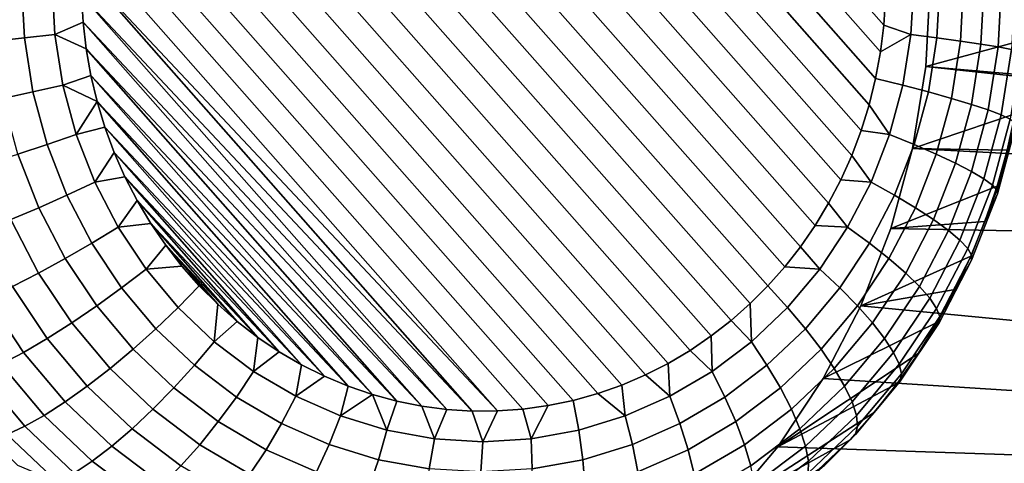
# Model space of a CAD drawing. Header units: metres. Extents: x -22 to 239, y -22 to 22.
# Tile 239 of 256: x 228.115 to 229.452, y -8.083 to -7.481. Entities that reach past the tile are written whole.
import ezdxf

# ---------------------------------------------------------------- set-up
doc = ezdxf.new("R2010")
doc.units = ezdxf.units.M
doc.layers.add('solid_10_151_033_XXX', color=7, linetype='CONTINUOUS')

msp = doc.modelspace()

# ---------------------------------------------------------------- linework, layer by layer
at = {"layer": 'solid_10_151_033_XXX'}
for points in [[(228.691376, -6.852828, 189.022568), (229.2836, -7.524236, 189.238113), (229.276962, -7.560367, 189.235703), (228.657135, -6.857576, 189.010101)], [(228.725784, -6.850393, 189.035095), (229.288055, -7.487798, 189.239746), (229.2836, -7.524236, 189.238113), (228.691376, -6.852828, 189.022568)], [(228.725784, -6.850393, 189.035095), (229.290344, -7.451188, 189.24057), (229.288055, -7.487798, 189.239746)], [(228.623184, -6.864633, 188.997757), (229.268204, -7.59595, 189.232513), (229.257355, -7.630819, 189.228577), (228.589752, -6.873959, 188.98558)], [(228.657135, -6.857576, 189.010101), (229.276962, -7.560367, 189.235703), (229.268204, -7.59595, 189.232513), (228.623184, -6.864633, 188.997757)], [(228.589752, -6.873959, 188.98558), (229.257355, -7.630819, 189.228577), (229.244492, -7.664829, 189.223892), (228.556976, -6.885494, 188.973648)], [(228.556976, -6.885494, 188.973648), (229.244492, -7.664829, 189.223892), (229.229706, -7.697768, 189.218506), (228.525024, -6.899186, 188.962021)], [(228.525024, -6.899186, 188.962021), (229.229706, -7.697768, 189.218506), (229.213089, -7.729491, 189.212463), (228.494064, -6.914925, 188.95076)], [(228.494064, -6.914925, 188.95076), (229.213089, -7.729491, 189.212463), (229.194763, -7.759882, 189.20578), (228.464264, -6.932598, 188.939911)], [(228.464264, -6.932598, 188.939911), (229.194763, -7.759882, 189.20578), (229.174835, -7.78879, 189.198532), (228.435699, -6.952111, 188.929504)], [(228.435699, -6.952111, 188.929504), (229.174835, -7.78879, 189.198532), (229.153488, -7.816103, 189.190765), (228.408539, -6.97331, 188.919632)], [(228.408539, -6.97331, 188.919632), (229.153488, -7.816103, 189.190765), (229.130783, -7.841774, 189.182495), (228.382874, -6.996027, 188.910278)], [(228.382874, -6.996027, 188.910278), (229.130783, -7.841774, 189.182495), (229.106659, -7.865944, 189.173721), (228.358749, -7.020196, 188.901505)], [(228.358749, -7.020196, 188.901505), (229.106659, -7.865944, 189.173721), (229.080994, -7.888661, 189.164383), (228.336044, -7.045868, 188.893234)], [(228.336044, -7.045868, 188.893234), (229.080994, -7.888661, 189.164383), (229.053833, -7.909859, 189.154495), (228.314697, -7.073181, 188.885468)], [(228.314697, -7.073181, 188.885468), (229.053833, -7.909859, 189.154495), (229.025269, -7.929373, 189.144089), (228.294769, -7.102088, 188.87822)], [(228.294769, -7.102088, 188.87822), (229.025269, -7.929373, 189.144089), (228.995453, -7.947046, 189.13324), (228.276428, -7.13248, 188.871536)], [(228.276428, -7.13248, 188.871536), (228.995453, -7.947046, 189.13324), (228.964508, -7.962785, 189.121979), (228.259827, -7.164202, 188.865494)], [(228.259827, -7.164202, 188.865494), (228.964508, -7.962785, 189.121979), (228.932541, -7.976477, 189.110352), (228.245041, -7.197141, 188.860123)], [(228.245041, -7.197141, 188.860123), (228.932541, -7.976477, 189.110352), (228.89978, -7.988012, 189.098419), (228.232178, -7.231151, 188.855438)], [(225.206329, -7.217679, 230.001892), (224.814148, -8.187881, 229.859146), (236.955811, -8.187879, 196.500198), (237.347992, -7.217677, 196.642944)], [(228.232178, -7.231151, 188.855438), (228.89978, -7.988012, 189.098419), (228.866348, -7.997337, 189.086258), (228.221329, -7.26602, 188.851486)], [(228.221329, -7.26602, 188.851486), (228.866348, -7.997337, 189.086258), (228.832397, -8.004395, 189.073898), (228.21257, -7.301604, 188.848297)], [(228.21257, -7.301604, 188.848297), (228.832397, -8.004395, 189.073898), (228.798157, -8.009142, 189.061432), (228.205933, -7.337735, 188.845886)], [(228.205933, -7.337735, 188.845886), (228.798157, -8.009142, 189.061432), (228.763748, -8.011578, 189.048904), (228.201477, -7.374172, 188.844254)], [(228.201477, -7.374172, 188.844254), (228.763748, -8.011578, 189.048904), (228.199188, -7.410782, 188.84343)], [(228.199188, -7.410782, 188.84343), (228.729309, -8.011695, 189.036377), (228.199081, -7.447425, 188.843384)], [(228.199188, -7.410782, 188.84343), (228.763748, -8.011578, 189.048904), (228.729309, -8.011695, 189.036377)], [(228.117477, -7.430985, 188.825974), (228.121384, -7.505257, 188.827393), (228.079727, -7.509666, 188.827438), (228.075577, -7.430985, 188.825928)], [(228.158951, -7.430985, 188.831833), (228.162628, -7.500668, 188.833176), (228.121384, -7.505257, 188.827393), (228.117477, -7.430985, 188.825974)], [(228.199081, -7.447425, 188.843384), (228.201126, -7.483948, 188.844131), (228.162628, -7.500668, 188.833176), (228.158951, -7.430985, 188.831833)], [(229.328613, -7.430985, 189.257568), (229.324936, -7.500668, 189.256226), (229.288055, -7.487798, 189.239746), (229.290344, -7.451188, 189.24057)], [(229.324936, -7.500668, 189.256226), (229.328613, -7.430985, 189.257568), (229.364166, -7.430985, 189.279724), (229.360245, -7.505257, 189.278305)], [(229.350891, -7.430985, 190.326797), (232.819016, -7.477234, 191.589081), (232.609756, -7.827019, 191.512924), (229.34494, -7.543944, 190.324615)], [(229.480377, -7.507367, 189.573563), (229.483154, -7.456475, 189.57457), (229.350891, -7.430985, 190.326797), (229.34494, -7.543944, 190.324615)], [(229.360245, -7.505257, 189.278305), (229.364166, -7.430985, 189.279724), (229.396286, -7.430985, 189.306625), (229.392136, -7.509666, 189.305115)], [(229.392136, -7.509666, 189.305115), (229.396286, -7.430985, 189.306625), (229.424347, -7.430985, 189.337738), (229.419968, -7.51381, 189.336151)], [(229.419968, -7.51381, 189.336151), (229.424347, -7.430985, 189.337738), (229.447784, -7.430985, 189.372452), (229.443222, -7.517607, 189.370789)], [(229.443222, -7.517607, 189.370789), (229.447784, -7.430985, 189.372452), (229.466171, -7.430985, 189.41011), (229.461426, -7.520982, 189.408371)], [(228.199081, -7.447425, 188.843384), (228.729309, -8.011695, 189.036377), (228.694992, -8.009508, 189.02388)], [(228.199081, -7.447425, 188.843384), (228.694992, -8.009508, 189.02388), (228.201126, -7.483948, 188.844131)], [(228.201126, -7.483948, 188.844131), (228.205338, -7.520244, 188.845673), (228.162628, -7.500668, 188.833176)], [(228.201126, -7.483948, 188.844131), (228.694992, -8.009508, 189.02388), (228.660889, -8.00503, 189.011475)], [(228.201126, -7.483948, 188.844131), (228.660889, -8.00503, 189.011475), (228.205338, -7.520244, 188.845673)], [(229.324936, -7.500668, 189.256226), (229.2836, -7.524236, 189.238113), (229.288055, -7.487798, 189.239746)], [(228.121384, -7.505257, 188.827393), (228.133102, -7.578595, 188.83165), (228.092133, -7.587358, 188.831955), (228.079727, -7.509666, 188.827438)], [(228.162628, -7.500668, 188.833176), (228.173615, -7.569474, 188.837173), (228.133102, -7.578595, 188.83165), (228.121384, -7.505257, 188.827393)], [(228.205338, -7.520244, 188.845673), (228.211685, -7.556209, 188.847977), (228.173615, -7.569474, 188.837173), (228.162628, -7.500668, 188.833176)], [(229.324936, -7.500668, 189.256226), (229.31395, -7.569474, 189.252228), (229.276962, -7.560367, 189.235703), (229.2836, -7.524236, 189.238113)], [(229.31395, -7.569474, 189.252228), (229.324936, -7.500668, 189.256226), (229.360245, -7.505257, 189.278305), (229.348541, -7.578595, 189.274033)], [(229.474808, -7.558002, 189.571533), (229.480377, -7.507367, 189.573563), (229.34494, -7.543944, 190.324615)], [(229.348541, -7.578595, 189.274033), (229.360245, -7.505257, 189.278305), (229.392136, -7.509666, 189.305115), (229.37973, -7.587358, 189.300598)], [(229.37973, -7.587358, 189.300598), (229.392136, -7.509666, 189.305115), (229.419968, -7.51381, 189.336151), (229.406906, -7.595593, 189.33139)], [(228.205338, -7.520244, 188.845673), (228.660889, -8.00503, 189.011475), (228.62709, -7.998272, 188.999176)], [(228.205338, -7.520244, 188.845673), (228.62709, -7.998272, 188.999176), (228.211685, -7.556209, 188.847977)], [(229.406906, -7.595593, 189.33139), (229.419968, -7.51381, 189.336151), (229.443222, -7.517607, 189.370789), (229.429565, -7.603139, 189.365829)], [(229.429565, -7.603139, 189.365829), (229.443222, -7.517607, 189.370789), (229.461426, -7.520982, 189.408371), (229.447235, -7.609848, 189.403214)], [(229.447235, -7.609848, 189.403214), (229.461426, -7.520982, 189.408371), (229.474228, -7.523872, 189.448166), (229.459595, -7.61559, 189.442825)], [(229.327118, -7.655555, 190.31813), (229.34494, -7.543944, 190.324615), (232.609756, -7.827019, 191.512924)], [(229.466492, -7.608206, 189.568512), (229.474808, -7.558002, 189.571533), (229.34494, -7.543944, 190.324615), (229.327118, -7.655555, 190.31813)], [(228.211685, -7.556209, 188.847977), (228.220154, -7.591691, 188.851059), (228.173615, -7.569474, 188.837173)], [(228.211685, -7.556209, 188.847977), (228.62709, -7.998272, 188.999176), (228.59375, -7.989257, 188.98703)], [(228.211685, -7.556209, 188.847977), (228.59375, -7.989257, 188.98703), (228.220154, -7.591691, 188.851059)], [(229.31395, -7.569474, 189.252228), (229.295792, -7.636539, 189.245621), (229.268204, -7.59595, 189.232513), (229.276962, -7.560367, 189.235703)], [(228.173615, -7.569474, 188.837173), (228.191772, -7.636539, 188.843781), (228.152451, -7.650076, 188.838699), (228.133102, -7.578595, 188.83165)], [(228.220154, -7.591691, 188.851059), (228.191772, -7.636539, 188.843781), (228.173615, -7.569474, 188.837173)], [(229.295792, -7.636539, 189.245621), (229.31395, -7.569474, 189.252228), (229.348541, -7.578595, 189.274033), (229.329178, -7.650076, 189.266998)], [(228.133102, -7.578595, 188.83165), (228.152451, -7.650076, 188.838699), (228.112625, -7.663084, 188.839417), (228.092133, -7.587358, 188.831955)], [(229.329178, -7.650076, 189.266998), (229.348541, -7.578595, 189.274033), (229.37973, -7.587358, 189.300598), (229.359222, -7.663084, 189.293137)], [(229.359222, -7.663084, 189.293137), (229.37973, -7.587358, 189.300598), (229.406906, -7.595593, 189.33139), (229.38533, -7.675306, 189.323547)], [(228.220154, -7.591691, 188.851059), (228.230728, -7.62656, 188.854904), (228.191772, -7.636539, 188.843781)], [(228.220154, -7.591691, 188.851059), (228.59375, -7.989257, 188.98703), (228.560989, -7.978017, 188.975113)], [(228.220154, -7.591691, 188.851059), (228.560989, -7.978017, 188.975113), (228.230728, -7.62656, 188.854904)], [(229.295792, -7.636539, 189.245621), (229.257355, -7.630819, 189.228577), (229.268204, -7.59595, 189.232513)], [(229.38533, -7.675306, 189.323547), (229.406906, -7.595593, 189.33139), (229.429565, -7.603139, 189.365829), (229.406998, -7.686506, 189.357605)], [(229.406998, -7.686506, 189.357605), (229.429565, -7.603139, 189.365829), (229.447235, -7.609848, 189.403214), (229.423782, -7.696464, 189.394684)], [(229.455444, -7.65781, 189.564484), (229.466492, -7.608206, 189.568512), (229.327118, -7.655555, 190.31813)], [(229.423782, -7.696464, 189.394684), (229.447235, -7.609848, 189.403214), (229.459595, -7.61559, 189.442825), (229.435394, -7.704987, 189.434021)], [(229.435394, -7.704987, 189.434021), (229.459595, -7.61559, 189.442825), (229.466385, -7.620253, 189.483902), (229.441574, -7.711908, 189.474884)], [(228.230728, -7.62656, 188.854904), (228.243347, -7.660702, 188.859497), (228.216873, -7.701018, 188.852921), (228.191772, -7.636539, 188.843781)], [(228.230728, -7.62656, 188.854904), (228.560989, -7.978017, 188.975113), (228.5289, -7.964581, 188.96344)], [(228.230728, -7.62656, 188.854904), (228.5289, -7.964581, 188.96344), (228.243347, -7.660702, 188.859497)], [(229.295792, -7.636539, 189.245621), (229.270691, -7.701018, 189.236481), (229.244492, -7.664829, 189.223892), (229.257355, -7.630819, 189.228577)], [(229.441574, -7.711908, 189.474884), (229.466385, -7.620253, 189.483902), (229.467468, -7.623746, 189.52565), (229.4422, -7.717093, 189.516449)], [(229.4422, -7.717093, 189.516449), (229.467468, -7.623746, 189.52565), (229.455444, -7.65781, 189.564484), (229.441711, -7.706647, 189.559479)], [(228.191772, -7.636539, 188.843781), (228.216873, -7.701018, 188.852921), (228.179199, -7.718803, 188.848434), (228.152451, -7.650076, 188.838699)], [(229.270691, -7.701018, 189.236481), (229.295792, -7.636539, 189.245621), (229.329178, -7.650076, 189.266998), (229.302429, -7.718803, 189.257263)], [(228.152451, -7.650076, 188.838699), (228.179199, -7.718803, 188.848434), (228.140976, -7.73589, 188.849731), (228.112625, -7.663084, 188.839417)], [(229.297699, -7.764188, 190.307434), (229.327118, -7.655555, 190.31813), (232.609756, -7.827019, 191.512924)], [(229.441711, -7.706647, 189.559479), (229.455444, -7.65781, 189.564484), (229.327118, -7.655555, 190.31813), (229.297699, -7.764188, 190.307434)], [(229.302429, -7.718803, 189.257263), (229.329178, -7.650076, 189.266998), (229.359222, -7.663084, 189.293137), (229.330887, -7.73589, 189.282822)], [(228.112625, -7.663084, 188.839417), (228.140976, -7.73589, 188.849731), (228.102921, -7.751947, 188.856781), (228.07309, -7.675306, 188.845932)], [(228.243347, -7.660702, 188.859497), (228.25798, -7.69393, 188.864822), (228.216873, -7.701018, 188.852921)], [(228.243347, -7.660702, 188.859497), (228.5289, -7.964581, 188.96344), (228.497681, -7.949014, 188.952072)], [(228.243347, -7.660702, 188.859497), (228.497681, -7.949014, 188.952072), (228.25798, -7.69393, 188.864822)], [(229.270691, -7.701018, 189.236481), (229.229706, -7.697768, 189.218506), (229.244492, -7.664829, 189.223892)], [(229.330887, -7.73589, 189.282822), (229.359222, -7.663084, 189.293137), (229.38533, -7.675306, 189.323547), (229.355499, -7.751947, 189.312683)], [(229.355499, -7.751947, 189.312683), (229.38533, -7.675306, 189.323547), (229.406998, -7.686506, 189.357605), (229.375793, -7.76666, 189.346252)], [(228.25798, -7.69393, 188.864822), (228.274551, -7.726104, 188.87085), (228.248596, -7.762102, 188.864471), (228.216873, -7.701018, 188.852921)], [(228.25798, -7.69393, 188.864822), (228.497681, -7.949014, 188.952072), (228.467438, -7.931384, 188.941071)], [(228.25798, -7.69393, 188.864822), (228.467438, -7.931384, 188.941071), (228.274551, -7.726104, 188.87085)], [(229.270691, -7.701018, 189.236481), (229.238968, -7.762102, 189.22493), (229.213089, -7.729491, 189.212463), (229.229706, -7.697768, 189.218506)], [(229.375793, -7.76666, 189.346252), (229.406998, -7.686506, 189.357605), (229.423782, -7.696464, 189.394684), (229.391373, -7.779742, 189.382874)], [(229.391373, -7.779742, 189.382874), (229.423782, -7.696464, 189.394684), (229.435394, -7.704987, 189.434021), (229.401932, -7.790938, 189.421844)], [(228.216873, -7.701018, 188.852921), (228.248596, -7.762102, 188.864471), (228.213013, -7.78391, 188.860748), (228.179199, -7.718803, 188.848434)], [(229.238968, -7.762102, 189.22493), (229.270691, -7.701018, 189.236481), (229.302429, -7.718803, 189.257263), (229.268616, -7.78391, 189.244949)], [(229.425323, -7.754552, 189.553528), (229.441711, -7.706647, 189.559479), (229.297699, -7.764188, 190.307434)], [(229.401932, -7.790938, 189.421844), (229.435394, -7.704987, 189.434021), (229.441574, -7.711908, 189.474884), (229.407272, -7.800031, 189.462387)], [(229.407272, -7.800031, 189.462387), (229.441574, -7.711908, 189.474884), (229.4422, -7.717093, 189.516449), (229.407272, -7.806841, 189.503738)], [(229.4422, -7.717093, 189.516449), (229.441711, -7.706647, 189.559479), (229.425323, -7.754552, 189.553528)], [(228.179199, -7.718803, 188.848434), (228.213013, -7.78391, 188.860748), (228.176788, -7.804862, 188.862762), (228.140976, -7.73589, 188.849731)], [(229.268616, -7.78391, 189.244949), (229.302429, -7.718803, 189.257263), (229.330887, -7.73589, 189.282822), (229.295074, -7.804862, 189.269791)], [(229.407272, -7.806841, 189.503738), (229.4422, -7.717093, 189.516449), (229.425323, -7.754552, 189.553528), (229.406357, -7.801362, 189.546616)], [(228.140976, -7.73589, 188.849731), (228.176788, -7.804862, 188.862762), (228.140625, -7.824551, 188.870514), (228.102921, -7.751947, 188.856781)], [(228.274551, -7.726104, 188.87085), (228.292999, -7.757113, 188.877563), (228.248596, -7.762102, 188.864471)], [(228.274551, -7.726104, 188.87085), (228.467438, -7.931384, 188.941071), (228.438309, -7.911751, 188.930466)], [(228.274551, -7.726104, 188.87085), (228.438309, -7.911751, 188.930466), (228.292999, -7.757113, 188.877563)], [(229.238968, -7.762102, 189.22493), (229.194763, -7.759882, 189.20578), (229.213089, -7.729491, 189.212463)], [(229.295074, -7.804862, 189.269791), (229.330887, -7.73589, 189.282822), (229.355499, -7.751947, 189.312683), (229.317795, -7.824551, 189.298965)], [(228.102921, -7.751947, 188.856781), (228.140625, -7.824551, 188.870514), (228.10524, -7.842592, 188.883804), (228.065796, -7.76666, 188.869461)], [(229.317795, -7.824551, 189.298965), (229.355499, -7.751947, 189.312683), (229.375793, -7.76666, 189.346252), (229.336365, -7.842592, 189.331894)], [(228.248596, -7.762102, 188.864471), (228.286545, -7.819022, 188.878281), (228.253464, -7.844579, 188.875458), (228.213013, -7.78391, 188.860748)], [(228.292999, -7.757113, 188.877563), (228.313232, -7.786798, 188.884933), (228.286545, -7.819022, 188.878281), (228.248596, -7.762102, 188.864471)], [(228.292999, -7.757113, 188.877563), (228.438309, -7.911751, 188.930466), (228.410416, -7.890214, 188.920303)], [(228.292999, -7.757113, 188.877563), (228.410416, -7.890214, 188.920303), (228.313232, -7.786798, 188.884933)], [(229.238968, -7.762102, 189.22493), (229.201019, -7.819022, 189.211121), (229.174835, -7.78879, 189.198532), (229.194763, -7.759882, 189.20578)], [(229.201019, -7.819022, 189.211121), (229.238968, -7.762102, 189.22493), (229.268616, -7.78391, 189.244949), (229.228165, -7.844579, 189.230225)], [(229.406357, -7.801362, 189.546616), (229.425323, -7.754552, 189.553528), (229.297699, -7.764188, 190.307434), (229.256973, -7.86884, 190.292603)], [(229.297699, -7.764188, 190.307434), (232.609756, -7.827019, 191.512924), (232.391052, -8.170125, 191.433319), (229.256973, -7.86884, 190.292603)], [(229.336365, -7.842592, 189.331894), (229.375793, -7.76666, 189.346252), (229.391373, -7.779742, 189.382874), (229.350403, -7.858634, 189.367966)], [(228.213013, -7.78391, 188.860748), (228.253464, -7.844579, 188.875458), (228.21965, -7.869133, 188.878372), (228.176788, -7.804862, 188.862762)], [(228.313232, -7.786798, 188.884933), (228.335175, -7.815047, 188.892929), (228.286545, -7.819022, 188.878281)], [(228.313232, -7.786798, 188.884933), (228.410416, -7.890214, 188.920303), (228.383865, -7.866865, 188.910645)], [(228.313232, -7.786798, 188.884933), (228.383865, -7.866865, 188.910645), (228.335175, -7.815047, 188.892929)], [(229.201019, -7.819022, 189.211121), (229.153488, -7.816103, 189.190765), (229.174835, -7.78879, 189.198532)], [(229.228165, -7.844579, 189.230225), (229.268616, -7.78391, 189.244949), (229.295074, -7.804862, 189.269791), (229.252213, -7.869133, 189.254196)], [(229.350403, -7.858634, 189.367966), (229.391373, -7.779742, 189.382874), (229.401932, -7.790938, 189.421844), (229.35965, -7.872363, 189.406448)], [(229.35965, -7.872363, 189.406448), (229.401932, -7.790938, 189.421844), (229.407272, -7.800031, 189.462387), (229.363907, -7.883512, 189.446609)], [(228.176788, -7.804862, 188.862762), (228.21965, -7.869133, 188.878372), (228.185745, -7.892206, 188.886932), (228.140625, -7.824551, 188.870514)], [(229.252213, -7.869133, 189.254196), (229.295074, -7.804862, 189.269791), (229.317795, -7.824551, 189.298965), (229.27269, -7.892206, 189.282547)], [(229.384857, -7.846918, 189.538788), (229.406357, -7.801362, 189.546616), (229.256973, -7.86884, 190.292603)], [(229.363907, -7.883512, 189.446609), (229.407272, -7.800031, 189.462387), (229.407272, -7.806841, 189.503738), (229.363113, -7.891863, 189.487656)], [(229.407272, -7.806841, 189.503738), (229.406357, -7.801362, 189.546616), (229.384857, -7.846918, 189.538788)], [(228.335175, -7.815047, 188.892929), (228.358749, -7.841774, 188.901505), (228.330246, -7.871062, 188.89418), (228.286545, -7.819022, 188.878281)], [(228.335175, -7.815047, 188.892929), (228.383865, -7.866865, 188.910645), (228.358749, -7.841774, 188.901505)], [(229.201019, -7.819022, 189.211121), (229.157318, -7.871062, 189.195221), (229.130783, -7.841774, 189.182495), (229.153488, -7.816103, 189.190765)], [(229.363113, -7.891863, 189.487656), (229.407272, -7.806841, 189.503738), (229.384857, -7.846918, 189.538788), (229.360901, -7.891067, 189.530075)], [(228.140625, -7.824551, 188.870514), (228.185745, -7.892206, 188.886932), (228.152405, -7.913349, 188.900986), (228.10524, -7.842592, 188.883804)], [(228.286545, -7.819022, 188.878281), (228.330246, -7.871062, 188.89418), (228.300049, -7.900046, 188.89241), (228.253464, -7.844579, 188.875458)], [(229.228165, -7.844579, 189.230225), (229.181595, -7.900046, 189.213272), (229.157318, -7.871062, 189.195221), (229.201019, -7.819022, 189.211121)], [(229.27269, -7.892206, 189.282547), (229.317795, -7.824551, 189.298965), (229.336365, -7.842592, 189.331894), (229.289185, -7.913349, 189.314728)], [(228.10524, -7.842592, 188.883804), (228.152405, -7.913349, 188.900986), (228.120316, -7.932148, 188.920242), (228.071289, -7.858634, 188.902405)], [(228.253464, -7.844579, 188.875458), (228.300049, -7.900046, 188.89241), (228.268982, -7.927894, 188.896332), (228.21965, -7.869133, 188.878372)], [(228.358749, -7.841774, 188.901505), (228.383865, -7.866865, 188.910645), (228.37915, -7.917568, 188.911987), (228.330246, -7.871062, 188.89418)], [(229.106659, -7.865944, 189.173721), (229.130783, -7.841774, 189.182495), (229.157318, -7.871062, 189.195221), (229.108414, -7.917568, 189.177414)], [(229.252213, -7.869133, 189.254196), (229.202866, -7.927894, 189.236237), (229.181595, -7.900046, 189.213272), (229.228165, -7.844579, 189.230225)], [(229.289185, -7.913349, 189.314728), (229.336365, -7.842592, 189.331894), (229.350403, -7.858634, 189.367966), (229.301392, -7.932148, 189.350128)], [(228.071289, -7.858634, 188.902405), (228.120316, -7.932148, 188.920242), (228.090057, -7.948237, 188.944366), (228.039474, -7.872363, 188.925949)], [(229.360901, -7.891067, 189.530075), (229.384857, -7.846918, 189.538788), (229.256973, -7.86884, 190.292603), (229.205597, -7.967758, 190.273911)], [(229.301392, -7.932148, 189.350128), (229.350403, -7.858634, 189.367966), (229.35965, -7.872363, 189.406448), (229.309052, -7.948237, 189.388046)], [(228.21965, -7.869133, 188.878372), (228.268982, -7.927894, 188.896332), (228.237686, -7.954061, 188.905838), (228.185745, -7.892206, 188.886932)], [(228.330246, -7.871062, 188.89418), (228.37915, -7.917568, 188.911987), (228.352173, -7.949615, 188.911392), (228.300049, -7.900046, 188.89241)], [(228.383865, -7.866865, 188.910645), (228.410416, -7.890214, 188.920303), (228.37915, -7.917568, 188.911987)], [(229.080994, -7.888661, 189.164383), (229.106659, -7.865944, 189.173721), (229.108414, -7.917568, 189.177414)], [(229.108414, -7.917568, 189.177414), (229.157318, -7.871062, 189.195221), (229.181595, -7.900046, 189.213272), (229.129471, -7.949615, 189.194305)], [(229.27269, -7.892206, 189.282547), (229.220749, -7.954061, 189.263641), (229.202866, -7.927894, 189.236237), (229.252213, -7.869133, 189.254196)], [(229.205597, -7.967758, 190.273911), (229.256973, -7.86884, 190.292603), (232.391052, -8.170125, 191.433319)], [(229.309052, -7.948237, 189.388046), (229.35965, -7.872363, 189.406448), (229.363907, -7.883512, 189.446609), (229.312042, -7.961302, 189.427734)], [(229.312042, -7.961302, 189.427734), (229.363907, -7.883512, 189.446609), (229.363113, -7.891863, 189.487656), (229.310287, -7.971089, 189.46843)], [(228.185745, -7.892206, 188.886932), (228.237686, -7.954061, 188.905838), (228.206741, -7.978039, 188.920746), (228.152405, -7.913349, 188.900986)], [(228.410416, -7.890214, 188.920303), (228.438309, -7.911751, 188.930466), (228.432632, -7.957955, 188.931458), (228.37915, -7.917568, 188.911987)], [(229.053833, -7.909859, 189.154495), (229.080994, -7.888661, 189.164383), (229.108414, -7.917568, 189.177414), (229.054932, -7.957955, 189.157944)], [(229.360901, -7.891067, 189.530075), (229.205597, -7.967758, 190.273911), (229.144012, -8.060113, 190.251495), (229.334579, -7.933659, 189.520493)], [(229.289185, -7.913349, 189.314728), (229.234863, -7.978039, 189.294952), (229.220749, -7.954061, 189.263641), (229.27269, -7.892206, 189.282547)], [(229.310287, -7.971089, 189.46843), (229.363113, -7.891863, 189.487656), (229.334579, -7.933659, 189.520493), (229.305969, -7.974551, 189.510071)], [(229.363113, -7.891863, 189.487656), (229.360901, -7.891067, 189.530075), (229.334579, -7.933659, 189.520493)], [(228.300049, -7.900046, 188.89241), (228.352173, -7.949615, 188.911392), (228.324203, -7.980405, 188.916428), (228.268982, -7.927894, 188.896332)], [(228.438309, -7.911751, 188.930466), (228.467438, -7.931384, 188.941071), (228.432632, -7.957955, 188.931458)], [(229.025269, -7.929373, 189.144089), (229.053833, -7.909859, 189.154495), (229.054932, -7.957955, 189.157944)], [(229.129471, -7.949615, 189.194305), (229.181595, -7.900046, 189.213272), (229.202866, -7.927894, 189.236237), (229.147659, -7.980405, 189.216125)], [(228.152405, -7.913349, 188.900986), (228.206741, -7.978039, 188.920746), (228.176758, -7.999359, 188.940796), (228.120316, -7.932148, 188.920242)], [(228.37915, -7.917568, 188.911987), (228.432632, -7.957955, 188.931458), (228.40918, -7.992662, 188.932144), (228.352173, -7.949615, 188.911392)], [(229.054932, -7.957955, 189.157944), (229.108414, -7.917568, 189.177414), (229.129471, -7.949615, 189.194305), (229.072464, -7.992662, 189.173553)], [(229.301392, -7.932148, 189.350128), (229.244949, -7.999359, 189.32959), (229.234863, -7.978039, 189.294952), (229.289185, -7.913349, 189.314728)], [(228.120316, -7.932148, 188.920242), (228.176758, -7.999359, 188.940796), (228.148315, -8.017607, 188.965561), (228.090057, -7.948237, 188.944366)], [(228.268982, -7.927894, 188.896332), (228.324203, -7.980405, 188.916428), (228.295807, -8.009338, 188.926987), (228.237686, -7.954061, 188.905838)], [(228.467438, -7.931384, 188.941071), (228.497681, -7.949014, 188.952072), (228.490036, -7.991715, 188.952347), (228.432632, -7.957955, 188.931458)], [(228.995453, -7.947046, 189.13324), (229.025269, -7.929373, 189.144089), (229.054932, -7.957955, 189.157944), (228.997528, -7.991715, 189.137054)], [(229.305969, -7.974551, 189.510071), (229.334579, -7.933659, 189.520493), (229.144012, -8.060113, 190.251495)], [(229.147659, -7.980405, 189.216125), (229.202866, -7.927894, 189.236237), (229.220749, -7.954061, 189.263641), (229.162613, -8.009338, 189.242477)], [(229.309052, -7.948237, 189.388046), (229.250809, -8.017607, 189.366837), (229.244949, -7.999359, 189.32959), (229.301392, -7.932148, 189.350128)], [(228.090057, -7.948237, 188.944366), (228.148315, -8.017607, 188.965561), (228.121979, -8.032424, 188.994583), (228.062256, -7.961302, 188.972855)], [(228.352173, -7.949615, 188.911392), (228.40918, -7.992662, 188.932144), (228.384598, -8.026008, 188.9384), (228.324203, -7.980405, 188.916428)], [(228.497681, -7.949014, 188.952072), (228.5289, -7.964581, 188.96344), (228.490036, -7.991715, 188.952347)], [(228.964508, -7.962785, 189.121979), (228.995453, -7.947046, 189.13324), (228.997528, -7.991715, 189.137054)], [(229.072464, -7.992662, 189.173553), (229.129471, -7.949615, 189.194305), (229.147659, -7.980405, 189.216125), (229.087265, -8.026008, 189.194153)], [(229.312042, -7.961302, 189.427734), (229.252319, -8.032424, 189.405991), (229.250809, -8.017607, 189.366837), (229.309052, -7.948237, 189.388046)], [(228.062256, -7.961302, 188.972855), (228.121979, -8.032424, 188.994583), (228.098267, -8.043524, 189.027298), (228.037445, -7.971089, 189.005157)], [(228.237686, -7.954061, 188.905838), (228.295807, -8.009338, 188.926987), (228.267517, -8.03585, 188.942871), (228.206741, -7.978039, 188.920746)], [(228.432632, -7.957955, 188.931458), (228.490036, -7.991715, 188.952347), (228.470352, -8.028646, 188.954407), (228.40918, -7.992662, 188.932144)], [(228.5289, -7.964581, 188.96344), (228.560989, -7.978017, 188.975113), (228.550629, -8.018423, 188.974396), (228.490036, -7.991715, 188.952347)], [(228.932541, -7.976477, 189.110352), (228.964508, -7.962785, 189.121979), (228.997528, -7.991715, 189.137054), (228.936935, -8.018423, 189.115005)], [(228.997528, -7.991715, 189.137054), (229.054932, -7.957955, 189.157944), (229.072464, -7.992662, 189.173553), (229.011276, -8.028646, 189.151291)], [(229.162613, -8.009338, 189.242477), (229.220749, -7.954061, 189.263641), (229.234863, -7.978039, 189.294952), (229.174072, -8.03585, 189.272827)], [(229.310287, -7.971089, 189.46843), (229.249466, -8.043524, 189.446289), (229.252319, -8.032424, 189.405991), (229.312042, -7.961302, 189.427734)], [(228.206741, -7.978039, 188.920746), (228.267517, -8.03585, 188.942871), (228.239914, -8.059423, 188.963776), (228.176758, -7.999359, 188.940796)], [(228.560989, -7.978017, 188.975113), (228.59375, -7.989257, 188.98703), (228.550629, -8.018423, 188.974396)], [(228.89978, -7.988012, 189.098419), (228.932541, -7.976477, 189.110352), (228.936935, -8.018423, 189.115005)], [(229.305969, -7.974551, 189.510071), (229.144012, -8.060113, 190.251495), (229.073181, -8.144456, 190.225708), (229.275177, -8.013602, 189.498871)], [(229.144012, -8.060113, 190.251495), (229.205597, -7.967758, 190.273911), (232.391052, -8.170125, 191.433319)], [(229.174072, -8.03585, 189.272827), (229.234863, -7.978039, 189.294952), (229.244949, -7.999359, 189.32959), (229.181793, -8.059423, 189.306595)], [(229.275177, -8.013602, 189.498871), (229.24231, -8.050683, 189.486908), (229.249466, -8.043524, 189.446289), (229.310287, -7.971089, 189.46843)], [(229.310287, -7.971089, 189.46843), (229.305969, -7.974551, 189.510071), (229.275177, -8.013602, 189.498871)], [(228.324203, -7.980405, 188.916428), (228.384598, -8.026008, 188.9384), (228.359375, -8.057342, 188.950119), (228.295807, -8.009338, 188.926987)], [(228.490036, -7.991715, 188.952347), (228.550629, -8.018423, 188.974396), (228.534943, -8.057113, 188.977905), (228.470352, -8.028646, 188.954407)], [(228.59375, -7.989257, 188.98703), (228.613647, -8.037745, 188.99733), (228.550629, -8.018423, 188.974396)], [(228.59375, -7.989257, 188.98703), (228.62709, -7.998272, 188.999176), (228.613647, -8.037745, 188.99733)], [(228.866348, -7.997337, 189.086258), (228.89978, -7.988012, 189.098419), (228.936935, -8.018423, 189.115005), (228.873917, -8.037745, 189.092072)], [(228.936935, -8.018423, 189.115005), (228.997528, -7.991715, 189.137054), (229.011276, -8.028646, 189.151291), (228.946701, -8.057113, 189.127777)], [(229.087265, -8.026008, 189.194153), (229.147659, -7.980405, 189.216125), (229.162613, -8.009338, 189.242477), (229.099045, -8.057342, 189.219345)], [(228.176758, -7.999359, 188.940796), (228.239914, -8.059423, 188.963776), (228.213501, -8.079598, 188.989288), (228.148315, -8.017607, 188.965561)], [(228.40918, -7.992662, 188.932144), (228.470352, -8.028646, 188.954407), (228.449417, -8.064127, 188.96199), (228.384598, -8.026008, 188.9384)], [(228.62709, -7.998272, 188.999176), (228.660889, -8.00503, 189.011475), (228.678299, -8.049435, 189.020874), (228.613647, -8.037745, 188.99733)], [(228.660889, -8.00503, 189.011475), (228.694992, -8.009508, 189.02388), (228.678299, -8.049435, 189.020874)], [(228.798157, -8.009142, 189.061432), (228.832397, -8.004395, 189.073898), (228.809265, -8.049435, 189.068527)], [(228.866348, -7.997337, 189.086258), (228.873917, -8.037745, 189.092072), (228.809265, -8.049435, 189.068527), (228.832397, -8.004395, 189.073898)], [(229.011276, -8.028646, 189.151291), (229.072464, -7.992662, 189.173553), (229.087265, -8.026008, 189.194153), (229.022446, -8.064127, 189.170563)], [(229.181793, -8.059423, 189.306595), (229.244949, -7.999359, 189.32959), (229.250809, -8.017607, 189.366837), (229.185623, -8.079598, 189.343109)], [(228.148315, -8.017607, 188.965561), (228.213501, -8.079598, 188.989288), (228.188812, -8.095983, 189.018921), (228.121979, -8.032424, 188.994583)], [(228.295807, -8.009338, 188.926987), (228.359375, -8.057342, 188.950119), (228.334015, -8.086054, 188.967072), (228.267517, -8.03585, 188.942871)], [(228.550629, -8.018423, 188.974396), (228.613647, -8.037745, 188.99733), (228.602112, -8.077706, 189.002365), (228.534943, -8.057113, 188.977905)], [(228.694992, -8.009508, 189.02388), (228.729309, -8.011695, 189.036377), (228.74379, -8.053349, 189.044708), (228.678299, -8.049435, 189.020874)], [(228.729309, -8.011695, 189.036377), (228.763748, -8.011578, 189.048904), (228.74379, -8.053349, 189.044708)], [(228.763748, -8.011578, 189.048904), (228.798157, -8.009142, 189.061432), (228.809265, -8.049435, 189.068527), (228.74379, -8.053349, 189.044708)], [(228.873917, -8.037745, 189.092072), (228.936935, -8.018423, 189.115005), (228.946701, -8.057113, 189.127777), (228.879532, -8.077706, 189.103333)], [(229.275177, -8.013602, 189.498871), (229.073181, -8.144456, 190.225708), (229.24231, -8.050683, 189.486908)], [(229.099045, -8.057342, 189.219345), (229.162613, -8.009338, 189.242477), (229.174072, -8.03585, 189.272827), (229.107574, -8.086054, 189.248627)], [(229.185623, -8.079598, 189.343109), (229.250809, -8.017607, 189.366837), (229.252319, -8.032424, 189.405991), (229.185486, -8.095983, 189.381668)], [(228.121979, -8.032424, 188.994583), (228.188812, -8.095983, 189.018921), (228.166336, -8.108254, 189.052063), (228.098267, -8.043524, 189.027298)], [(228.384598, -8.026008, 188.9384), (228.449417, -8.064127, 188.96199), (228.427612, -8.097469, 188.97496), (228.359375, -8.057342, 188.950119)], [(228.470352, -8.028646, 188.954407), (228.534943, -8.057113, 188.977905), (228.517822, -8.094284, 188.986893), (228.449417, -8.064127, 188.96199)], [(228.946701, -8.057113, 189.127777), (229.011276, -8.028646, 189.151291), (229.022446, -8.064127, 189.170563), (228.954025, -8.094284, 189.14566)], [(229.022446, -8.064127, 189.170563), (229.087265, -8.026008, 189.194153), (229.099045, -8.057342, 189.219345), (229.030823, -8.097469, 189.194504)], [(229.185486, -8.095983, 189.381668), (229.252319, -8.032424, 189.405991), (229.249466, -8.043524, 189.446289), (229.181396, -8.108254, 189.421524)], [(228.098267, -8.043524, 189.027298), (228.166336, -8.108254, 189.052063), (228.112488, -8.085667, 189.075684), (228.077652, -8.050683, 189.063004)], [(228.267517, -8.03585, 188.942871), (228.334015, -8.086054, 188.967072), (228.30899, -8.111584, 188.988922), (228.239914, -8.059423, 188.963776)], [(228.613647, -8.037745, 188.99733), (228.678299, -8.049435, 189.020874), (228.671021, -8.090167, 189.027451), (228.602112, -8.077706, 189.002365)], [(228.809265, -8.049435, 189.068527), (228.873917, -8.037745, 189.092072), (228.879532, -8.077706, 189.103333), (228.810608, -8.090167, 189.078247)], [(229.107574, -8.086054, 189.248627), (229.174072, -8.03585, 189.272827), (229.181793, -8.059423, 189.306595), (229.112701, -8.111584, 189.281448)], [(229.181396, -8.108254, 189.421524), (229.249466, -8.043524, 189.446289), (229.207458, -8.085667, 189.474228)], [(229.249466, -8.043524, 189.446289), (229.24231, -8.050683, 189.486908), (229.207458, -8.085667, 189.474228)], [(228.239914, -8.059423, 188.963776), (228.30899, -8.111584, 188.988922), (228.284805, -8.133434, 189.015244), (228.213501, -8.079598, 188.989288)], [(228.359375, -8.057342, 188.950119), (228.427612, -8.097469, 188.97496), (228.405365, -8.12802, 188.993042), (228.334015, -8.086054, 188.967072)], [(228.534943, -8.057113, 188.977905), (228.602112, -8.077706, 189.002365), (228.588989, -8.1161, 189.012802), (228.517822, -8.094284, 188.986893)], [(228.678299, -8.049435, 189.020874), (228.74379, -8.053349, 189.044708), (228.740814, -8.094337, 189.052841), (228.671021, -8.090167, 189.027451)], [(228.74379, -8.053349, 189.044708), (228.809265, -8.049435, 189.068527), (228.810608, -8.090167, 189.078247), (228.740814, -8.094337, 189.052841)], [(228.879532, -8.077706, 189.103333), (228.946701, -8.057113, 189.127777), (228.954025, -8.094284, 189.14566), (228.882874, -8.1161, 189.119766)], [(229.207458, -8.085667, 189.474228), (229.24231, -8.050683, 189.486908), (229.073181, -8.144456, 190.225708), (228.993927, -8.219829, 190.196869)], [(229.030823, -8.097469, 189.194504), (229.099045, -8.057342, 189.219345), (229.107574, -8.086054, 189.248627), (229.036224, -8.12802, 189.222656)], [(229.112701, -8.111584, 189.281448), (229.181793, -8.059423, 189.306595), (229.185623, -8.079598, 189.343109), (229.114319, -8.133434, 189.317169)], [(228.449417, -8.064127, 188.96199), (228.517822, -8.094284, 188.986893), (228.499619, -8.129214, 189.001175), (228.427612, -8.097469, 188.97496)], [(228.954025, -8.094284, 189.14566), (229.022446, -8.064127, 189.170563), (229.030823, -8.097469, 189.194504), (228.958801, -8.129214, 189.168289)], [(229.144012, -8.060113, 190.251495), (232.391052, -8.170125, 191.433319), (229.073181, -8.144456, 190.225708)], [(228.213501, -8.079598, 188.989288), (228.284805, -8.133434, 189.015244), (228.261917, -8.151177, 189.045517), (228.188812, -8.095983, 189.018921)], [(228.602112, -8.077706, 189.002365), (228.671021, -8.090167, 189.027451), (228.661987, -8.129301, 189.039368), (228.588989, -8.1161, 189.012802)], [(228.810608, -8.090167, 189.078247), (228.879532, -8.077706, 189.103333), (228.882874, -8.1161, 189.119766), (228.80986, -8.129301, 189.093185)], [(229.114319, -8.133434, 189.317169), (229.185623, -8.079598, 189.343109), (229.185486, -8.095983, 189.381668), (229.112381, -8.151177, 189.355072)]]:
    msp.add_3dface(points, dxfattribs=at)

doc.saveas('drawing.dxf')
